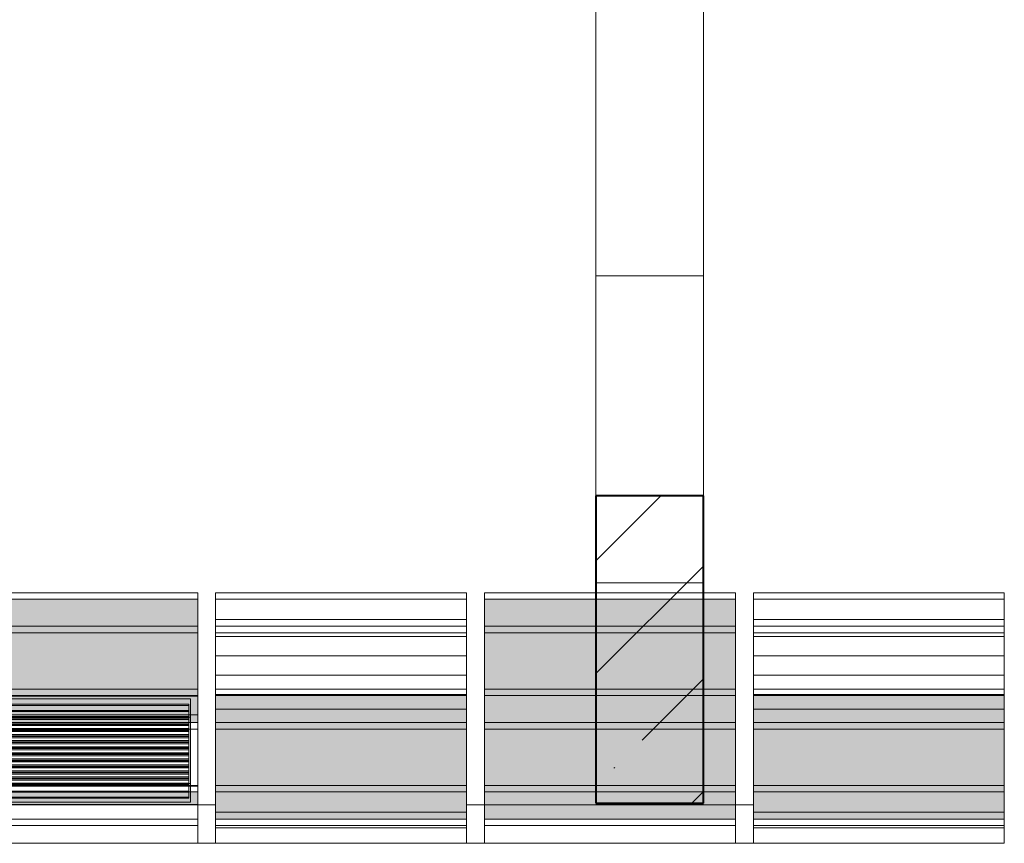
# Model space of a CAD drawing. Header units: millimetres. Extents: x 105028 to 874735, y -568483 to 191941.
# Tile 85 of 135: x 347226 to 349972, y 151602 to 153900. Entities that reach past the tile are written whole.
import ezdxf

# ---------------------------------------------------------------- set-up
doc = ezdxf.new("R2010")
doc.units = ezdxf.units.MM
for name, color, linetype, lineweight in [('Импосты витража', 7, 'Continuous', 18), ('Панели витража', 252, 'Continuous', 5), ('Перекрытия', 7, 'Continuous', 18), ('Стены', 7, 'Continuous', 18), ('Стены разрез', 7, 'Continuous', 40)]:
    doc.layers.add(name, color=color, linetype=linetype, lineweight=lineweight)
pattern_1 = [(0, (0, 8698417.33), (0, 53.755), [])]

# ---------------------------------------------------------------- blocks, each defined once
blk = doc.blocks.new('135_SLK_K1-2-3_KR_rvt-1-К2_L02_5_400__Задание СС')
at = {"layer": 'Стены разрез', "lineweight": 9}
h = blk.add_hatch(dxfattribs=at)
h.set_pattern_fill('FP_6', color=256, style=0, pattern_type=2)
h.set_pattern_definition([(45, (0, 0), (-314.308964, 314.308964), []), (45, (314.3, 0), (-314.308964, 314.308964), [555.625, -111.125, 3.353, -107.772])])
h.paths.add_polyline_path([(-12371994.2, 9979636.5), (-12371994.2, 9980493.4), (-12372294.2, 9980493.4), (-12372294.2, 9979636.5)])
at = {"layer": 'Стены'}
for p, q in [((-12372294.2, 9980493.4), (-12372294.2, 9981107.6)), ((-12372294.2, 9981107.6), (-12372294.2, 9980250.7)), ((-12372294.2, 9981107.6), (-12371994.2, 9981107.6)), ((-12371994.2, 9980250.7), (-12371994.2, 9981107.6)), ((-12371994.2, 9981107.6), (-12371994.2, 9980493.4)), ((-12372294.2, 9980250.7), (-12372294.2, 9979636.5)), ((-12371994.2, 9980250.7), (-12372294.2, 9980250.7)), ((-12371994.2, 9979636.5), (-12371994.2, 9980250.7))]:
    blk.add_line(p, q, dxfattribs=at)
at = {"layer": 'Стены разрез'}
for p, q in [((-12372294.2, 9980493.4), (-12372294.2, 9979636.5)), ((-12371994.2, 9980493.4), (-12372294.2, 9980493.4)), ((-12371994.2, 9979636.5), (-12371994.2, 9980493.4)), ((-12372294.2, 9979636.5), (-12371994.2, 9979636.5))]:
    blk.add_line(p, q, dxfattribs=at)
blk = doc.blocks.new('System Panel - A_PAN_ALU_Темный_100_Тонкая панель_Вынос4-V87-К2_L02_5_400__Задание СС')
at = {"layer": 'Панели витража', "lineweight": 5, "true_color": 0xdbdbdb}
for points in [[(-12383905.2, 9979954.3), (-12383905.2, 9980205.2), (-12384605.2, 9980205.2), (-12384605.2, 9979954.3)], [(-12383905.2, 9979861), (-12383905.2, 9979954.3), (-12384605.2, 9979954.3), (-12384605.2, 9979861)]]:
    blk.add_hatch(color=254, dxfattribs=at).paths.add_polyline_path(points)
at = {"layer": 'Панели витража', "lineweight": 5}
for p, q in [((-12384605.2, 9980205.2), (-12384605.2, 9979954.3)), ((-12383905.2, 9980205.2), (-12384605.2, 9980205.2)), ((-12384605.2, 9980111.8), (-12384605.2, 9980205.2)), ((-12383905.2, 9979954.3), (-12383905.2, 9980205.2)), ((-12383905.2, 9980205.2), (-12383905.2, 9980111.8)), ((-12384605.2, 9980111.8), (-12383905.2, 9980111.8)), ((-12384605.2, 9979861), (-12384605.2, 9980111.8)), ((-12383905.2, 9980111.8), (-12383905.2, 9979861)), ((-12384605.2, 9979954.3), (-12383905.2, 9979954.3)), ((-12384605.2, 9979954.3), (-12384605.2, 9979861)), ((-12383905.2, 9979954.3), (-12383905.2, 9979861)), ((-12383905.2, 9979861), (-12384605.2, 9979861))]:
    blk.add_line(p, q, dxfattribs=at)
blk = doc.blocks.new('System Panel - A_PAN_Glass_Холодное_Стемалит-V95-К2_L02_5_400__Задание СС')
at = {"layer": 'Панели витража', "lineweight": 5}
h = blk.add_hatch(dxfattribs=at)
h.set_pattern_fill('FP_36', color=256, style=0, pattern_type=2)
h.set_pattern_definition(pattern_1)
h.paths.add_polyline_path([(-12372655.2, 9979936.4), (-12372655.2, 9980149.2), (-12373355.2, 9980149.2), (-12373355.2, 9979936.4)])
for p, q in [((-12373355.2, 9980149.2), (-12373355.2, 9979898.3)), ((-12372655.2, 9980149.2), (-12373355.2, 9980149.2)), ((-12373355.2, 9980111.8), (-12373355.2, 9980149.2)), ((-12372655.2, 9979898.3), (-12372655.2, 9980149.2)), ((-12372655.2, 9980149.2), (-12372655.2, 9980111.8)), ((-12373355.2, 9980111.8), (-12372655.2, 9980111.8)), ((-12373355.2, 9979861), (-12373355.2, 9980111.8)), ((-12372655.2, 9980111.8), (-12372655.2, 9979861)), ((-12373355.2, 9979898.3), (-12372655.2, 9979898.3)), ((-12373355.2, 9979898.3), (-12373355.2, 9979861)), ((-12372655.2, 9979898.3), (-12372655.2, 9979861)), ((-12372655.2, 9979861), (-12373355.2, 9979861))]:
    blk.add_line(p, q, dxfattribs=at)
blk = doc.blocks.new('System Panel - A_PAN_ALU_Темный_100_Тонкая панель_Вынос4-5838587-К2_L02_5_400__Задание СС')
at = {"layer": 'Панели витража', "lineweight": 5, "true_color": 0xdbdbdb}
for points in [[(-12385405.2, 9979954.3), (-12385405.2, 9980205.2), (-12386105.2, 9980205.2), (-12386105.2, 9979954.3), (-12386014.2, 9979954.3)], [(-12386014.2, 9979936.4), (-12385405.2, 9979936.4), (-12385405.2, 9979954.3), (-12386105.2, 9979954.3), (-12386105.2, 9979936.4)]]:
    blk.add_hatch(color=254, dxfattribs=at).paths.add_polyline_path(points)
at = {"layer": 'Панели витража', "lineweight": 5}
for p, q in [((-12386105.2, 9980205.2), (-12386105.2, 9979954.3)), ((-12385405.2, 9980205.2), (-12386105.2, 9980205.2)), ((-12386105.2, 9980111.8), (-12386105.2, 9980205.2)), ((-12385405.2, 9979954.3), (-12385405.2, 9980205.2)), ((-12385405.2, 9980205.2), (-12385405.2, 9980111.8)), ((-12386105.2, 9980111.8), (-12385405.2, 9980111.8)), ((-12386105.2, 9979861), (-12386105.2, 9980111.8)), ((-12385405.2, 9980111.8), (-12385405.2, 9979861)), ((-12386105.2, 9979954.3), (-12385405.2, 9979954.3)), ((-12386105.2, 9979954.3), (-12386105.2, 9979861)), ((-12385405.2, 9979954.3), (-12385405.2, 9979861)), ((-12385405.2, 9979861), (-12386105.2, 9979861))]:
    blk.add_line(p, q, dxfattribs=at)
blk = doc.blocks.new('System Panel - A_PAN_Glass_Холодное_Стемалит-V96-К2_L02_5_400__Задание СС')
at = {"layer": 'Панели витража', "lineweight": 5}
h = blk.add_hatch(dxfattribs=at)
h.set_pattern_fill('FP_36', color=256, style=0, pattern_type=2)
h.set_pattern_definition(pattern_1)
h.paths.add_polyline_path([(-12371855.2, 9979936.4), (-12371155.2, 9979936.4), (-12371155.2, 9980149.2), (-12371855.2, 9980149.2)])
for p, q in [((-12371855.2, 9980149.2), (-12371855.2, 9979898.3)), ((-12371155.2, 9980149.2), (-12371855.2, 9980149.2)), ((-12371855.2, 9980111.8), (-12371855.2, 9980149.2)), ((-12371155.2, 9979898.3), (-12371155.2, 9980149.2)), ((-12371155.2, 9980149.2), (-12371155.2, 9980111.8)), ((-12371855.2, 9980111.8), (-12371155.2, 9980111.8)), ((-12371855.2, 9979861), (-12371855.2, 9980111.8)), ((-12371155.2, 9980111.8), (-12371155.2, 9979861)), ((-12371855.2, 9979898.3), (-12371155.2, 9979898.3)), ((-12371855.2, 9979898.3), (-12371855.2, 9979861)), ((-12371155.2, 9979898.3), (-12371155.2, 9979861)), ((-12371155.2, 9979861), (-12371855.2, 9979861))]:
    blk.add_line(p, q, dxfattribs=at)
blk = doc.blocks.new('SLG_Панель_Решетка - СТМ-36_ В-50_ У-160 _Смещение 18__Сэндвич-панель_жс-0_2-0_25-6039872-К2_L02_5_400__Задание СС')
at = {"layer": 'Панели витража', "lineweight": 5}
for p, q in [((-12383905.2, 9979934.6), (-12384605.2, 9979934.6)), ((-12384605.2, 9979934.6), (-12384605.2, 9979683.7)), ((-12384605.2, 9979883.2), (-12384605.2, 9979934.6)), ((-12383905.2, 9979683.7), (-12383905.2, 9979934.6)), ((-12383905.2, 9979883.2), (-12383905.2, 9979934.6)), ((-12384585.2, 9979690.9), (-12384585.2, 9979927.4)), ((-12384585.2, 9979927.4), (-12383925.2, 9979927.4)), ((-12384585.2, 9979876), (-12384585.2, 9979927.4)), ((-12384580.2, 9979908.8), (-12384580.2, 9979912.2)), ((-12384580.2, 9979912.2), (-12384580.2, 9979873.2)), ((-12383930.2, 9979912.2), (-12384580.2, 9979912.2)), ((-12384580.2, 9979869.8), (-12384580.2, 9979908.8)), ((-12383930.2, 9979908.8), (-12384580.2, 9979908.8)), ((-12383930.2, 9979873.2), (-12383930.2, 9979912.2)), ((-12383930.2, 9979912.2), (-12383930.2, 9979908.8)), ((-12383930.2, 9979908.8), (-12383930.2, 9979869.8)), ((-12383925.2, 9979927.4), (-12383925.2, 9979690.9)), ((-12383925.2, 9979876), (-12383925.2, 9979927.4)), ((-12384605.2, 9979632.4), (-12384605.2, 9979883.2)), ((-12384605.2, 9979883.2), (-12383905.2, 9979883.2)), ((-12383925.2, 9979876), (-12384585.2, 9979876)), ((-12384585.2, 9979876), (-12384585.2, 9979639.5)), ((-12384580.2, 9979891.9), (-12384580.2, 9979895.3)), ((-12384580.2, 9979895.3), (-12384580.2, 9979856.3)), ((-12383930.2, 9979895.3), (-12384580.2, 9979895.3)), ((-12384580.2, 9979852.9), (-12384580.2, 9979891.9)), ((-12383930.2, 9979891.9), (-12384580.2, 9979891.9)), ((-12384580.2, 9979875), (-12384580.2, 9979878.4)), ((-12384580.2, 9979878.4), (-12384580.2, 9979839.4)), ((-12383930.2, 9979878.4), (-12384580.2, 9979878.4)), ((-12384580.2, 9979836), (-12384580.2, 9979875)), ((-12383930.2, 9979875), (-12384580.2, 9979875)), ((-12383930.2, 9979856.3), (-12383930.2, 9979895.3)), ((-12383930.2, 9979895.3), (-12383930.2, 9979891.9)), ((-12383930.2, 9979891.9), (-12383930.2, 9979852.9)), ((-12383930.2, 9979839.4), (-12383930.2, 9979878.4)), ((-12383930.2, 9979878.4), (-12383930.2, 9979875)), ((-12383930.2, 9979875), (-12383930.2, 9979836)), ((-12383925.2, 9979639.5), (-12383925.2, 9979876)), ((-12383905.2, 9979883.2), (-12383905.2, 9979632.4)), ((-12384580.2, 9979873.2), (-12384580.2, 9979869.8)), ((-12383930.2, 9979873.2), (-12384580.2, 9979873.2)), ((-12384580.2, 9979869.8), (-12383930.2, 9979869.8)), ((-12384580.2, 9979858.1), (-12384580.2, 9979861.5)), ((-12384580.2, 9979861.5), (-12384580.2, 9979822.5)), ((-12383930.2, 9979861.5), (-12384580.2, 9979861.5)), ((-12384580.2, 9979819.1), (-12384580.2, 9979858.1)), ((-12383930.2, 9979858.1), (-12384580.2, 9979858.1)), ((-12384580.2, 9979856.3), (-12384580.2, 9979852.9)), ((-12383930.2, 9979856.3), (-12384580.2, 9979856.3)), ((-12384580.2, 9979852.9), (-12383930.2, 9979852.9)), ((-12383930.2, 9979869.8), (-12383930.2, 9979873.2)), ((-12383930.2, 9979822.5), (-12383930.2, 9979861.5)), ((-12383930.2, 9979861.5), (-12383930.2, 9979858.1)), ((-12383930.2, 9979858.1), (-12383930.2, 9979819.1)), ((-12383930.2, 9979852.9), (-12383930.2, 9979856.3)), ((-12384580.2, 9979841.2), (-12384580.2, 9979844.6)), ((-12384580.2, 9979844.6), (-12384580.2, 9979805.6)), ((-12383930.2, 9979844.6), (-12384580.2, 9979844.6)), ((-12384580.2, 9979802.2), (-12384580.2, 9979841.2)), ((-12383930.2, 9979841.2), (-12384580.2, 9979841.2)), ((-12384580.2, 9979839.4), (-12384580.2, 9979836)), ((-12383930.2, 9979839.4), (-12384580.2, 9979839.4)), ((-12384580.2, 9979836), (-12383930.2, 9979836)), ((-12384580.2, 9979824.3), (-12384580.2, 9979827.7)), ((-12384580.2, 9979827.7), (-12384580.2, 9979788.7)), ((-12383930.2, 9979827.7), (-12384580.2, 9979827.7)), ((-12384580.2, 9979785.3), (-12384580.2, 9979824.3)), ((-12383930.2, 9979824.3), (-12384580.2, 9979824.3)), ((-12384580.2, 9979822.5), (-12384580.2, 9979819.1)), ((-12383930.2, 9979822.5), (-12384580.2, 9979822.5)), ((-12383930.2, 9979805.6), (-12383930.2, 9979844.6)), ((-12383930.2, 9979844.6), (-12383930.2, 9979841.2)), ((-12383930.2, 9979841.2), (-12383930.2, 9979802.2)), ((-12383930.2, 9979836), (-12383930.2, 9979839.4)), ((-12383930.2, 9979788.7), (-12383930.2, 9979827.7)), ((-12383930.2, 9979827.7), (-12383930.2, 9979824.3)), ((-12383930.2, 9979824.3), (-12383930.2, 9979785.3)), ((-12383930.2, 9979819.1), (-12383930.2, 9979822.5)), ((-12384580.2, 9979819.1), (-12383930.2, 9979819.1)), ((-12384580.2, 9979807.4), (-12384580.2, 9979810.8)), ((-12384580.2, 9979810.8), (-12384580.2, 9979771.8)), ((-12383930.2, 9979810.8), (-12384580.2, 9979810.8)), ((-12384580.2, 9979768.4), (-12384580.2, 9979807.4)), ((-12383930.2, 9979807.4), (-12384580.2, 9979807.4)), ((-12384580.2, 9979805.6), (-12384580.2, 9979802.2)), ((-12383930.2, 9979805.6), (-12384580.2, 9979805.6)), ((-12384580.2, 9979802.2), (-12383930.2, 9979802.2)), ((-12384580.2, 9979790.5), (-12384580.2, 9979793.9)), ((-12384580.2, 9979793.9), (-12384580.2, 9979754.9)), ((-12383930.2, 9979793.9), (-12384580.2, 9979793.9)), ((-12383930.2, 9979771.8), (-12383930.2, 9979810.8)), ((-12383930.2, 9979810.8), (-12383930.2, 9979807.4)), ((-12383930.2, 9979807.4), (-12383930.2, 9979768.4)), ((-12383930.2, 9979802.2), (-12383930.2, 9979805.6)), ((-12383930.2, 9979754.9), (-12383930.2, 9979793.9)), ((-12383930.2, 9979793.9), (-12383930.2, 9979790.5)), ((-12384580.2, 9979751.5), (-12384580.2, 9979790.5)), ((-12383930.2, 9979790.5), (-12384580.2, 9979790.5)), ((-12384580.2, 9979788.7), (-12384580.2, 9979785.3)), ((-12383930.2, 9979788.7), (-12384580.2, 9979788.7)), ((-12384580.2, 9979785.3), (-12383930.2, 9979785.3)), ((-12384580.2, 9979773.6), (-12384580.2, 9979777)), ((-12384580.2, 9979777), (-12384580.2, 9979738)), ((-12383930.2, 9979777), (-12384580.2, 9979777)), ((-12384580.2, 9979734.6), (-12384580.2, 9979773.6)), ((-12383930.2, 9979773.6), (-12384580.2, 9979773.6)), ((-12384580.2, 9979771.8), (-12384580.2, 9979768.4)), ((-12383930.2, 9979771.8), (-12384580.2, 9979771.8)), ((-12384580.2, 9979768.4), (-12383930.2, 9979768.4)), ((-12383930.2, 9979790.5), (-12383930.2, 9979751.5)), ((-12383930.2, 9979785.3), (-12383930.2, 9979788.7)), ((-12383930.2, 9979738), (-12383930.2, 9979777)), ((-12383930.2, 9979777), (-12383930.2, 9979773.6)), ((-12383930.2, 9979773.6), (-12383930.2, 9979734.6)), ((-12383930.2, 9979768.4), (-12383930.2, 9979771.8)), ((-12384580.2, 9979756.7), (-12384580.2, 9979760.1)), ((-12384580.2, 9979760.1), (-12384580.2, 9979721)), ((-12383930.2, 9979760.1), (-12384580.2, 9979760.1)), ((-12384580.2, 9979717.7), (-12384580.2, 9979756.7)), ((-12383930.2, 9979756.7), (-12384580.2, 9979756.7)), ((-12384580.2, 9979754.9), (-12384580.2, 9979751.5)), ((-12383930.2, 9979754.9), (-12384580.2, 9979754.9)), ((-12384580.2, 9979751.5), (-12383930.2, 9979751.5)), ((-12384580.2, 9979739.8), (-12384580.2, 9979743.2)), ((-12384580.2, 9979743.2), (-12384580.2, 9979704.1)), ((-12383930.2, 9979743.2), (-12384580.2, 9979743.2)), ((-12384580.2, 9979700.8), (-12384580.2, 9979739.8)), ((-12383930.2, 9979739.8), (-12384580.2, 9979739.8)), ((-12384580.2, 9979738), (-12384580.2, 9979734.6)), ((-12383930.2, 9979738), (-12384580.2, 9979738)), ((-12383930.2, 9979721), (-12383930.2, 9979760.1)), ((-12383930.2, 9979760.1), (-12383930.2, 9979756.7)), ((-12383930.2, 9979756.7), (-12383930.2, 9979717.7)), ((-12383930.2, 9979751.5), (-12383930.2, 9979754.9)), ((-12383930.2, 9979704.1), (-12383930.2, 9979743.2)), ((-12383930.2, 9979743.2), (-12383930.2, 9979739.8)), ((-12383930.2, 9979739.8), (-12383930.2, 9979700.8)), ((-12383930.2, 9979734.6), (-12383930.2, 9979738)), ((-12384580.2, 9979734.6), (-12383930.2, 9979734.6)), ((-12384580.2, 9979722.9), (-12384580.2, 9979726.3)), ((-12384580.2, 9979726.3), (-12384580.2, 9979687.2)), ((-12383930.2, 9979726.3), (-12384580.2, 9979726.3)), ((-12384580.2, 9979683.9), (-12384580.2, 9979722.9)), ((-12383930.2, 9979722.9), (-12384580.2, 9979722.9)), ((-12384580.2, 9979721), (-12384580.2, 9979717.7)), ((-12383930.2, 9979721), (-12384580.2, 9979721)), ((-12384580.2, 9979717.7), (-12383930.2, 9979717.7)), ((-12383930.2, 9979687.2), (-12383930.2, 9979726.3)), ((-12383930.2, 9979726.3), (-12383930.2, 9979722.9)), ((-12383930.2, 9979722.9), (-12383930.2, 9979683.9)), ((-12383930.2, 9979717.7), (-12383930.2, 9979721)), ((-12384605.2, 9979683.7), (-12383905.2, 9979683.7)), ((-12384605.2, 9979683.7), (-12384605.2, 9979632.4)), ((-12383925.2, 9979690.9), (-12384585.2, 9979690.9)), ((-12384585.2, 9979639.5), (-12384585.2, 9979690.9)), ((-12384580.2, 9979706), (-12384580.2, 9979709.4)), ((-12384580.2, 9979709.4), (-12384580.2, 9979670.3)), ((-12383930.2, 9979709.4), (-12384580.2, 9979709.4)), ((-12384580.2, 9979667), (-12384580.2, 9979706)), ((-12383930.2, 9979706), (-12384580.2, 9979706)), ((-12384580.2, 9979704.1), (-12384580.2, 9979700.8)), ((-12383930.2, 9979704.1), (-12384580.2, 9979704.1)), ((-12384580.2, 9979700.8), (-12383930.2, 9979700.8)), ((-12384580.2, 9979689.1), (-12384580.2, 9979692.4)), ((-12384580.2, 9979692.4), (-12384580.2, 9979653.4)), ((-12383930.2, 9979692.4), (-12384580.2, 9979692.4)), ((-12384580.2, 9979650), (-12384580.2, 9979689.1)), ((-12383930.2, 9979689.1), (-12384580.2, 9979689.1)), ((-12384580.2, 9979687.2), (-12384580.2, 9979683.9)), ((-12383930.2, 9979687.2), (-12384580.2, 9979687.2)), ((-12384580.2, 9979683.9), (-12383930.2, 9979683.9)), ((-12383930.2, 9979670.3), (-12383930.2, 9979709.4)), ((-12383930.2, 9979709.4), (-12383930.2, 9979706)), ((-12383930.2, 9979706), (-12383930.2, 9979667)), ((-12383930.2, 9979700.8), (-12383930.2, 9979704.1)), ((-12383930.2, 9979653.4), (-12383930.2, 9979692.4)), ((-12383930.2, 9979692.4), (-12383930.2, 9979689.1)), ((-12383930.2, 9979689.1), (-12383930.2, 9979650)), ((-12383930.2, 9979683.9), (-12383930.2, 9979687.2)), ((-12383925.2, 9979690.9), (-12383925.2, 9979639.5)), ((-12383905.2, 9979632.4), (-12383905.2, 9979683.7)), ((-12384580.2, 9979670.3), (-12384580.2, 9979667)), ((-12383930.2, 9979670.3), (-12384580.2, 9979670.3)), ((-12384580.2, 9979667), (-12383930.2, 9979667)), ((-12383930.2, 9979667), (-12383930.2, 9979670.3)), ((-12383905.2, 9979632.4), (-12384605.2, 9979632.4)), ((-12384585.2, 9979639.5), (-12383925.2, 9979639.5)), ((-12384580.2, 9979653.4), (-12384580.2, 9979650)), ((-12383930.2, 9979653.4), (-12384580.2, 9979653.4)), ((-12384580.2, 9979650), (-12383930.2, 9979650)), ((-12383930.2, 9979650), (-12383930.2, 9979653.4))]:
    blk.add_line(p, q, dxfattribs=at)
blk = doc.blocks.new('System Panel - A_PAN_ALU_Темный_100_Тонкая панель_Вынос4-V99-К2_L02_5_400__Задание СС')
at = {"layer": 'Панели витража', "lineweight": 5, "true_color": 0xdbdbdb}
blk.add_hatch(color=254, dxfattribs=at).paths.add_polyline_path([(-12385405.2, 9979685.6), (-12385405.2, 9979936.4), (-12386105.2, 9979936.4), (-12386105.2, 9979685.6), (-12386014.2, 9979685.6)])
h = blk.add_hatch(color=254, dxfattribs=at)
h.paths.add_polyline_path([(-12385405.2, 9979592.2), (-12385405.2, 9979631.5), (-12386105.2, 9979631.5), (-12386105.2, 9979592.2), (-12386014.2, 9979592.2)])
h.paths.add_polyline_path([(-12386105.2, 9979667.6), (-12385405.2, 9979667.6), (-12385405.2, 9979685.6), (-12386105.2, 9979685.6)])
at = {"layer": 'Панели витража', "lineweight": 5}
for p, q in [((-12386105.2, 9979936.4), (-12386105.2, 9979685.6)), ((-12385405.2, 9979936.4), (-12386105.2, 9979936.4)), ((-12386105.2, 9979843.1), (-12386105.2, 9979936.4)), ((-12385405.2, 9979685.6), (-12385405.2, 9979936.4)), ((-12385405.2, 9979936.4), (-12385405.2, 9979843.1)), ((-12386105.2, 9979843.1), (-12385405.2, 9979843.1)), ((-12386105.2, 9979592.2), (-12386105.2, 9979843.1)), ((-12385405.2, 9979843.1), (-12385405.2, 9979592.2)), ((-12386105.2, 9979685.6), (-12385405.2, 9979685.6)), ((-12386105.2, 9979685.6), (-12386105.2, 9979592.2)), ((-12385405.2, 9979685.6), (-12385405.2, 9979592.2)), ((-12385405.2, 9979592.2), (-12386105.2, 9979592.2))]:
    blk.add_line(p, q, dxfattribs=at)
blk = doc.blocks.new('System Panel - A_PAN_ALU_Темный_100_Тонкая панель_Вынос4-V101-К2_L02_5_400__Задание СС')
at = {"layer": 'Панели витража', "lineweight": 5, "true_color": 0xdbdbdb}
blk.add_hatch(color=254, dxfattribs=at).paths.add_polyline_path([(-12385405.2, 9979631.5), (-12385405.2, 9979667.6), (-12386105.2, 9979667.6), (-12386105.2, 9979631.5), (-12386014.2, 9979631.5)])
at = {"layer": 'Панели витража', "lineweight": 5}
for p, q in [((-12386105.2, 9979574.3), (-12386105.2, 9979667.6)), ((-12386105.2, 9979667.6), (-12386105.2, 9979631.5)), ((-12385405.2, 9979667.6), (-12386105.2, 9979667.6)), ((-12385405.2, 9979667.6), (-12385405.2, 9979574.3)), ((-12385405.2, 9979631.5), (-12385405.2, 9979667.6)), ((-12385405.2, 9979631.5), (-12386105.2, 9979631.5)), ((-12386105.2, 9979631.5), (-12386105.2, 9979524.4)), ((-12385405.2, 9979524.4), (-12385405.2, 9979631.5)), ((-12386105.2, 9979574.3), (-12385405.2, 9979574.3)), ((-12386105.2, 9979524.4), (-12386105.2, 9979574.3)), ((-12385405.2, 9979574.3), (-12385405.2, 9979524.4)), ((-12386105.2, 9979524.4), (-12385405.2, 9979524.4))]:
    blk.add_line(p, q, dxfattribs=at)
blk = doc.blocks.new('System Panel - A_PAN_Glass_Холодное_Стемалит-V110-К2_L02_5_400__Задание СС')
at = {"layer": 'Панели витража', "lineweight": 5}
for p, q in [((-12373355.2, 9979574.3), (-12373355.2, 9979611.6)), ((-12373355.2, 9979611.6), (-12373355.2, 9979567.2)), ((-12372655.2, 9979611.6), (-12373355.2, 9979611.6)), ((-12372655.2, 9979611.6), (-12372655.2, 9979574.3)), ((-12372655.2, 9979567.2), (-12372655.2, 9979611.6)), ((-12373355.2, 9979574.3), (-12372655.2, 9979574.3)), ((-12373355.2, 9979524.4), (-12373355.2, 9979574.3)), ((-12372655.2, 9979574.3), (-12372655.2, 9979524.4)), ((-12372655.2, 9979567.2), (-12373355.2, 9979567.2)), ((-12373355.2, 9979567.2), (-12373355.2, 9979524.4)), ((-12372655.2, 9979524.4), (-12372655.2, 9979567.2)), ((-12373355.2, 9979524.4), (-12372655.2, 9979524.4))]:
    blk.add_line(p, q, dxfattribs=at)
blk = doc.blocks.new('System Panel - A_PAN_Glass_Холодное_Стемалит-V111-К2_L02_5_400__Задание СС')
at = {"layer": 'Панели витража', "lineweight": 5}
for p, q in [((-12371855.2, 9979574.3), (-12371855.2, 9979611.6)), ((-12371855.2, 9979611.6), (-12371855.2, 9979567.2)), ((-12371155.2, 9979611.6), (-12371855.2, 9979611.6)), ((-12371155.2, 9979611.6), (-12371155.2, 9979574.3)), ((-12371155.2, 9979567.2), (-12371155.2, 9979611.6)), ((-12371855.2, 9979574.3), (-12371155.2, 9979574.3)), ((-12371855.2, 9979524.4), (-12371855.2, 9979574.3)), ((-12371155.2, 9979574.3), (-12371155.2, 9979524.4)), ((-12371155.2, 9979567.2), (-12371855.2, 9979567.2)), ((-12371855.2, 9979567.2), (-12371855.2, 9979524.4)), ((-12371155.2, 9979524.4), (-12371155.2, 9979567.2)), ((-12371855.2, 9979524.4), (-12371155.2, 9979524.4))]:
    blk.add_line(p, q, dxfattribs=at)
blk = doc.blocks.new('Rectangular Mullion - R_StandardFrame_50Wx250H 2-5838574-К2_L02_5_400__Задание СС')
at = {"layer": 'Импосты витража', "lineweight": 5}
for p, q in [((-12386105.2, 9980223.1), (-12386105.2, 9980129.8)), ((-12386105.2, 9980205.2), (-12386105.2, 9980223.1)), ((-12385405.2, 9980223.1), (-12386105.2, 9980223.1)), ((-12386105.2, 9980111.8), (-12386105.2, 9980205.2)), ((-12386105.2, 9980205.2), (-12385405.2, 9980205.2)), ((-12385405.2, 9980223.1), (-12385405.2, 9980205.2)), ((-12385405.2, 9980129.8), (-12385405.2, 9980223.1)), ((-12385405.2, 9980205.2), (-12385405.2, 9980111.8)), ((-12386105.2, 9980129.8), (-12386105.2, 9980111.8)), ((-12386105.2, 9980129.8), (-12385405.2, 9980129.8)), ((-12385405.2, 9980111.8), (-12385405.2, 9980129.8)), ((-12386105.2, 9980111.8), (-12385405.2, 9980111.8))]:
    blk.add_line(p, q, dxfattribs=at)
blk = doc.blocks.new('Rectangular Mullion - R_StandardFrame_50Wx250H 2-5838577-К2_L02_5_400__Задание СС')
at = {"layer": 'Импосты витража', "lineweight": 5}
for p, q in [((-12386155.2, 9980214.2), (-12386155.2, 9979945.4)), ((-12386105.2, 9979945.4), (-12386105.2, 9980214.2)), ((-12386155.2, 9979852), (-12386155.2, 9980120.8)), ((-12386105.2, 9979852), (-12386105.2, 9980120.8))]:
    blk.add_line(p, q, dxfattribs=at)
blk = doc.blocks.new('Rectangular Mullion - R_StandardFrame_50Wx250H 2-V113-К2_L02_5_400__Задание СС')
at = {"layer": 'Импосты витража', "lineweight": 5}
for p, q in [((-12386155.2, 9979676.6), (-12386155.2, 9979631.5)), ((-12386105.2, 9979631.5), (-12386105.2, 9979676.6)), ((-12386105.2, 9979631.5), (-12386155.2, 9979631.5)), ((-12386155.2, 9979631.5), (-12386155.2, 9979524.4)), ((-12386105.2, 9979524.4), (-12386105.2, 9979631.5)), ((-12386155.2, 9979524.4), (-12386155.2, 9979583.2)), ((-12386105.2, 9979524.4), (-12386105.2, 9979583.2)), ((-12386155.2, 9979524.4), (-12386105.2, 9979524.4))]:
    blk.add_line(p, q, dxfattribs=at)
blk = doc.blocks.new('135_SLK_K2_AR_FCD_rvt-1-К2_L02_5_400__Задание СС')
at = {"layer": 'Перекрытия', "lineweight": 5}
for p, q in [((-12372294.2, 9981107.6), (-12372294.2, 9982205.7)), ((-12372294.2, 9982205.7), (-12372294.2, 9981107.6)), ((-12371994.2, 9982205.7), (-12371994.2, 9981107.6)), ((-12371994.2, 9981107.6), (-12371994.2, 9982205.7)), ((-12371994.2, 9981107.6), (-12372294.2, 9981107.6)), ((-12372294.2, 9981107.6), (-12371994.2, 9981107.6))]:
    blk.add_line(p, q, dxfattribs=at)
at = {"layer": 'Импосты витража', "lineweight": 5}
for name, p in [('Rectangular Mullion - R_StandardFrame_50Wx250H 2-5838574-К2_L02_5_400__Задание СС', (12000, 0)), ('Rectangular Mullion - R_StandardFrame_50Wx250H 2-5838577-К2_L02_5_400__Задание СС', (12750, 0)), ('Rectangular Mullion - R_StandardFrame_50Wx250H 2-5838574-К2_L02_5_400__Задание СС', (12750, 0)), ('Rectangular Mullion - R_StandardFrame_50Wx250H 2-5838577-К2_L02_5_400__Задание СС', (13500, 0)), ('Rectangular Mullion - R_StandardFrame_50Wx250H 2-5838574-К2_L02_5_400__Задание СС', (13500, 0)), ('Rectangular Mullion - R_StandardFrame_50Wx250H 2-5838577-К2_L02_5_400__Задание СС', (14250, 0)), ('Rectangular Mullion - R_StandardFrame_50Wx250H 2-5838574-К2_L02_5_400__Задание СС', (14250, 0)), ('Rectangular Mullion - R_StandardFrame_50Wx250H 2-5838574-К2_L02_5_400__Задание СС', (12000, -268.8)), ('Rectangular Mullion - R_StandardFrame_50Wx250H 2-5838577-К2_L02_5_400__Задание СС', (12750, -268.8)), ('Rectangular Mullion - R_StandardFrame_50Wx250H 2-5838574-К2_L02_5_400__Задание СС', (12750, -268.8)), ('Rectangular Mullion - R_StandardFrame_50Wx250H 2-5838577-К2_L02_5_400__Задание СС', (13500, -268.8)), ('Rectangular Mullion - R_StandardFrame_50Wx250H 2-5838574-К2_L02_5_400__Задание СС', (13500, -268.8)), ('Rectangular Mullion - R_StandardFrame_50Wx250H 2-5838577-К2_L02_5_400__Задание СС', (14250, -268.8)), ('Rectangular Mullion - R_StandardFrame_50Wx250H 2-5838574-К2_L02_5_400__Задание СС', (14250, -268.8)), ('Rectangular Mullion - R_StandardFrame_50Wx250H 2-5838577-К2_L02_5_400__Задание СС', (15000, -268.8)), ('Rectangular Mullion - R_StandardFrame_50Wx250H 2-5838574-К2_L02_5_400__Задание СС', (12000, -537.6)), ('Rectangular Mullion - R_StandardFrame_50Wx250H 2-5838574-К2_L02_5_400__Задание СС', (12750, -537.6)), ('Rectangular Mullion - R_StandardFrame_50Wx250H 2-5838574-К2_L02_5_400__Задание СС', (13500, -537.6)), ('Rectangular Mullion - R_StandardFrame_50Wx250H 2-5838574-К2_L02_5_400__Задание СС', (14250, -537.6)), ('Rectangular Mullion - R_StandardFrame_50Wx250H 2-V113-К2_L02_5_400__Задание СС', (12750, 0)), ('Rectangular Mullion - R_StandardFrame_50Wx250H 2-V113-К2_L02_5_400__Задание СС', (13500, 0)), ('Rectangular Mullion - R_StandardFrame_50Wx250H 2-V113-К2_L02_5_400__Задание СС', (14250, 0))]:
    blk.add_blockref(name, p, dxfattribs=at)
at = {"layer": 'Панели витража', "lineweight": 5}
for name, p in [('System Panel - A_PAN_ALU_Темный_100_Тонкая панель_Вынос4-V87-К2_L02_5_400__Задание СС', (10500, 0)), ('System Panel - A_PAN_ALU_Темный_100_Тонкая панель_Вынос4-5838587-К2_L02_5_400__Задание СС', (13500, 0)), ('System Panel - A_PAN_Glass_Холодное_Стемалит-V95-К2_L02_5_400__Задание СС', (0, 0)), ('System Panel - A_PAN_Glass_Холодное_Стемалит-V96-К2_L02_5_400__Задание СС', (0, 0)), ('SLG_Панель_Решетка - СТМ-36_ В-50_ У-160 _Смещение 18__Сэндвич-панель_жс-0_2-0_25-6039872-К2_L02_5_400__Задание СС', (10500, 0)), ('System Panel - A_PAN_ALU_Темный_100_Тонкая панель_Вынос4-V87-К2_L02_5_400__Задание СС', (11250, -268.8)), ('System Panel - A_PAN_ALU_Темный_100_Тонкая панель_Вынос4-V99-К2_L02_5_400__Задание СС', (13500, 0)), ('System Panel - A_PAN_ALU_Темный_100_Тонкая панель_Вынос4-V87-К2_L02_5_400__Задание СС', (12750, -268.8)), ('System Panel - A_PAN_ALU_Темный_100_Тонкая панель_Вынос4-V101-К2_L02_5_400__Задание СС', (12000, 0)), ('System Panel - A_PAN_ALU_Темный_100_Тонкая панель_Вынос4-V101-К2_L02_5_400__Задание СС', (13500, 0)), ('System Panel - A_PAN_Glass_Холодное_Стемалит-V110-К2_L02_5_400__Задание СС', (0, 0)), ('System Panel - A_PAN_Glass_Холодное_Стемалит-V111-К2_L02_5_400__Задание СС', (0, 0))]:
    blk.add_blockref(name, p, dxfattribs=at)

msp = doc.modelspace()

# ---------------------------------------------------------------- block references
at = {"lineweight": 5}
for name in ['135_SLK_K2_AR_FCD_rvt-1-К2_L02_5_400__Задание СС', '135_SLK_K1-2-3_KR_rvt-1-К2_L02_5_400__Задание СС']:
    msp.add_blockref(name, (12721127.3, -9827922.2), dxfattribs=at)

doc.saveas('drawing.dxf')
